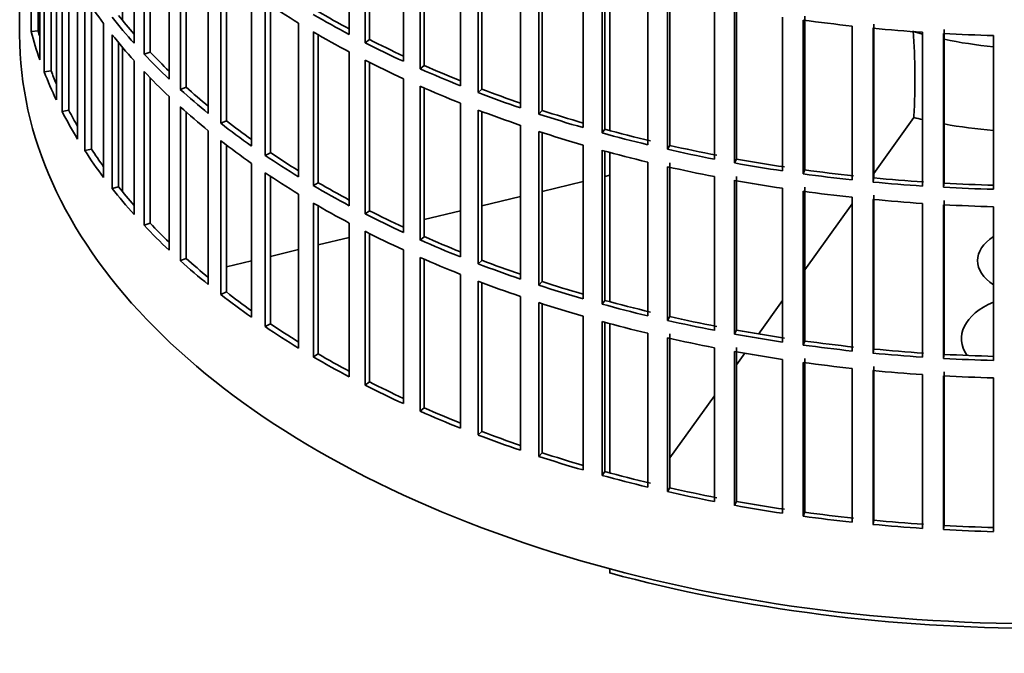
# Model space of a CAD drawing. Header units: millimetres. Extents: x 392 to 1266, y -2435 to 1911.
# Tile 2 of 24: x 973 to 1112, y -2369 to -2280. Entities that reach past the tile are written whole.
import ezdxf

# ---------------------------------------------------------------- set-up
doc = ezdxf.new("R2010")
doc.units = ezdxf.units.MM
for name, color, linetype in [('VSI184-254_GIUNT', 7, 'Continuous'), ('VSI344-454_FILTR', 7, 'Continuous'), ('VSI344-454_SUPPO', 7, 'Continuous')]:
    doc.layers.add(name, color=color, linetype=linetype)

# ---------------------------------------------------------------- blocks, each defined once
blk = doc.blocks.new('SE4')
at = {"layer": 'VSI184-254_GIUNT', "color": 7, "linetype": 'Continuous', "lineweight": 35}
for start_param, end_param in [(4.245143, 4.281952), (4.365036, 4.547129)]:
    blk.add_ellipse((1116.97, -2260.83), major_axis=(39.5, 0), ratio=0.57735, start_param=start_param, end_param=end_param, dxfattribs=at)
at = {"layer": 'VSI344-454_FILTR', "color": 7, "linetype": 'Continuous', "lineweight": 35}
for p, q in [((973.47, -2041.6), (973.47, -2281.65)), ((975.09, -2281.17), (975.09, -2259.53)), ((1019.85, -2281.61), (1019.85, -2259.97)), ((989.58, -2282.84), (989.58, -2261.2)), ((1022.07, -2282.76), (1022.07, -2261.12)), ((1022.71, -2282.32), (1022.71, -2261.45)), ((976.07, -2281.07), (976.07, -2262.84)), ((990.98, -2284.36), (990.98, -2262.72)), ((976.31, -2285.17), (976.31, -2263.53)), ((991.84, -2284.07), (991.84, -2263.62)), ((1027.46, -2285.37), (1027.46, -2263.73)), ((1029.81, -2286.43), (1029.81, -2264.79)), ((976.93, -2286.86), (976.93, -2265.22)), ((994.5, -2287.87), (994.5, -2266.24)), ((1030.39, -2285.96), (1030.39, -2265.05)), ((977.9, -2286.72), (977.9, -2267.57)), ((1035.5, -2288.82), (1035.5, -2267.18)), ((996.08, -2289.33), (996.08, -2267.7)), ((996.91, -2289.01), (996.91, -2268.44)), ((1037.97, -2289.78), (1037.97, -2268.14)), ((1038.5, -2289.29), (1038.5, -2268.34)), ((978.63, -2290.8), (978.63, -2269.16)), ((1043.94, -2291.93), (1043.94, -2270.29)), ((979.45, -2292.45), (979.45, -2270.81)), ((1000.01, -2292.7), (1000.01, -2271.06)), ((1046.52, -2292.79), (1046.52, -2271.16)), ((1046.99, -2292.28), (1046.99, -2271.31)), ((980.4, -2292.27), (980.4, -2272.59)), ((1001.76, -2294.09), (1001.76, -2272.46)), ((1002.55, -2293.74), (1002.55, -2273.06)), ((1052.73, -2294.7), (1052.73, -2273.06)), ((1055.41, -2295.45), (1055.41, -2273.82)), ((1055.82, -2294.93), (1055.82, -2273.93)), ((981.63, -2296.31), (981.63, -2274.68)), ((1006.09, -2297.29), (1006.09, -2275.66)), ((1061.84, -2297.11), (1061.84, -2275.47)), ((1064.95, -2297.21), (1064.95, -2275.57)), ((982.65, -2297.93), (982.65, -2276.3)), ((1008.01, -2298.61), (1008.01, -2276.98)), ((1064.6, -2297.75), (1064.6, -2276.11)), ((983.57, -2297.72), (983.57, -2277.68)), ((1008.75, -2298.23), (1008.75, -2277.47)), ((1071.21, -2299.14), (1071.21, -2277.5)), ((1074.05, -2299.67), (1074.05, -2278.04)), ((1074.33, -2299.12), (1074.33, -2277.48)), ((985.28, -2301.7), (985.28, -2280.06)), ((1012.72, -2301.63), (1012.72, -2280)), ((1080.81, -2300.79), (1080.81, -2279.15)), ((1083.71, -2301.21), (1083.71, -2279.57)), ((1083.92, -2300.64), (1083.92, -2279.01)), ((1093.66, -2301.78), (1093.66, -2280.14)), ((976.07, -2281.07), (975.09, -2281.17)), ((1014.79, -2302.87), (1014.79, -2281.23)), ((1090.59, -2302.05), (1090.59, -2280.42)), ((1093.53, -2302.35), (1093.53, -2280.71)), ((1100.49, -2302.92), (1100.49, -2281.28)), ((1103.46, -2303.1), (1103.46, -2281.46)), ((1103.53, -2302.52), (1103.53, -2280.88)), ((986.49, -2303.27), (986.49, -2281.63)), ((987.39, -2303.02), (987.39, -2282.75)), ((1015.49, -2302.46), (1015.49, -2281.64)), ((1022.71, -2282.32), (1022.07, -2282.76)), ((1110.48, -2303.38), (1110.48, -2281.74)), ((991.84, -2284.07), (990.98, -2284.36)), ((1019.85, -2305.69), (1019.85, -2284.06)), ((989.58, -2306.92), (989.58, -2285.29)), ((1022.07, -2306.84), (1022.07, -2285.21)), ((1022.71, -2306.4), (1022.71, -2285.53)), ((977.9, -2286.72), (976.93, -2286.86)), ((990.98, -2308.44), (990.98, -2286.81)), ((1030.39, -2285.96), (1029.81, -2286.43)), ((991.84, -2308.15), (991.84, -2287.71)), ((1027.46, -2309.46), (1027.46, -2287.82)), ((996.91, -2289.01), (996.08, -2289.33)), ((1029.81, -2310.52), (1029.81, -2288.88)), ((1030.39, -2310.05), (1030.39, -2289.14)), ((1038.5, -2289.29), (1037.97, -2289.78)), ((994.5, -2311.96), (994.5, -2290.32)), ((980.4, -2292.27), (979.45, -2292.45)), ((996.08, -2313.42), (996.08, -2291.78)), ((996.91, -2313.1), (996.91, -2292.52)), ((1035.5, -2312.9), (1035.5, -2291.27)), ((1037.97, -2313.87), (1037.97, -2292.23)), ((1038.5, -2313.38), (1038.5, -2292.43)), ((1046.99, -2292.28), (1046.52, -2292.79)), ((1002.55, -2293.74), (1001.76, -2294.09)), ((1000.01, -2316.79), (1000.01, -2295.15)), ((1043.94, -2316.02), (1043.94, -2294.38)), ((1046.52, -2316.88), (1046.52, -2295.24)), ((1055.82, -2294.93), (1055.41, -2295.45)), ((1001.76, -2318.18), (1001.76, -2296.54)), ((1046.99, -2316.37), (1046.99, -2295.39)), ((983.57, -2297.72), (982.65, -2297.93)), ((1002.55, -2317.83), (1002.55, -2297.15)), ((1052.73, -2318.79), (1052.73, -2297.15)), ((1055.41, -2319.54), (1055.41, -2297.9)), ((1055.82, -2319.01), (1055.82, -2298.01)), ((1064.95, -2297.21), (1064.6, -2297.75)), ((1008.75, -2298.23), (1008.01, -2298.61)), ((1074.33, -2299.12), (1074.05, -2299.67)), ((1006.09, -2321.38), (1006.09, -2299.74)), ((1061.84, -2321.19), (1061.84, -2299.56)), ((1064.6, -2321.84), (1064.6, -2300.2)), ((1064.95, -2321.3), (1064.95, -2299.66)), ((1083.92, -2300.64), (1083.71, -2301.21)), ((1008.01, -2322.7), (1008.01, -2301.06)), ((1008.75, -2322.31), (1008.75, -2301.56)), ((1071.21, -2323.23), (1071.21, -2301.59)), ((1074.05, -2323.76), (1074.05, -2302.12)), ((1074.33, -2323.2), (1074.33, -2301.57)), ((1093.66, -2301.78), (1093.53, -2302.35)), ((987.39, -2303.02), (986.49, -2303.27)), ((1015.49, -2302.46), (1014.79, -2302.87)), ((1080.81, -2324.88), (1080.81, -2303.24)), ((1083.71, -2325.3), (1083.71, -2303.66)), ((1083.92, -2324.73), (1083.92, -2303.09)), ((1103.53, -2302.52), (1103.46, -2303.1)), ((1012.72, -2325.72), (1012.72, -2304.08)), ((1090.59, -2326.14), (1090.59, -2304.5)), ((1093.53, -2326.44), (1093.53, -2304.8)), ((1093.66, -2325.87), (1093.66, -2304.23)), ((1103.53, -2326.61), (1103.53, -2304.97)), ((1014.79, -2326.96), (1014.79, -2305.32)), ((1015.49, -2326.54), (1015.49, -2305.72)), ((1022.71, -2306.4), (1022.07, -2306.84)), ((1100.49, -2327), (1100.49, -2305.37)), ((1103.46, -2327.18), (1103.46, -2305.55)), ((1110.48, -2327.47), (1110.48, -2305.83)), ((991.84, -2308.15), (990.98, -2308.44)), ((1019.85, -2329.78), (1019.85, -2308.14)), ((1022.07, -2330.93), (1022.07, -2309.29)), ((1022.71, -2330.49), (1022.71, -2309.62)), ((1030.39, -2310.05), (1029.81, -2310.52)), ((1027.46, -2333.54), (1027.46, -2311.9)), ((996.91, -2313.1), (996.08, -2313.42)), ((1029.81, -2334.6), (1029.81, -2312.97)), ((1030.39, -2334.14), (1030.39, -2313.22)), ((1038.5, -2313.38), (1037.97, -2313.87)), ((1035.5, -2336.99), (1035.5, -2315.35)), ((1037.97, -2337.95), (1037.97, -2316.32)), ((1038.5, -2337.46), (1038.5, -2316.52)), ((1046.99, -2316.37), (1046.52, -2316.88)), ((1002.55, -2317.83), (1001.76, -2318.18)), ((1043.94, -2340.1), (1043.94, -2318.47)), ((1046.52, -2340.97), (1046.52, -2319.33)), ((1046.99, -2340.46), (1046.99, -2319.48)), ((1055.82, -2319.01), (1055.41, -2319.54)), ((1052.73, -2342.87), (1052.73, -2321.24)), ((1064.95, -2321.3), (1064.6, -2321.84)), ((1008.75, -2322.31), (1008.01, -2322.7)), ((1055.41, -2343.63), (1055.41, -2321.99)), ((1055.82, -2343.1), (1055.82, -2322.1)), ((1061.84, -2345.28), (1061.84, -2323.64)), ((1064.6, -2345.92), (1064.6, -2324.29)), ((1064.95, -2345.38), (1064.95, -2323.74)), ((1074.33, -2323.2), (1074.05, -2323.76)), ((1071.21, -2347.31), (1071.21, -2325.68)), ((1074.33, -2347.29), (1074.33, -2325.65)), ((1083.92, -2324.73), (1083.71, -2325.3)), ((1093.66, -2325.87), (1093.53, -2326.44)), ((1015.49, -2326.54), (1014.79, -2326.96)), ((1074.05, -2347.85), (1074.05, -2326.21)), ((1083.92, -2348.82), (1083.92, -2327.18)), ((1103.53, -2326.61), (1103.46, -2327.18)), ((1080.81, -2348.97), (1080.81, -2327.33)), ((1083.71, -2349.38), (1083.71, -2327.74)), ((1090.59, -2350.23), (1090.59, -2328.59)), ((1093.66, -2349.95), (1093.66, -2328.32)), ((1093.53, -2350.53), (1093.53, -2328.89)), ((1100.49, -2351.09), (1100.49, -2329.45)), ((1103.46, -2351.27), (1103.46, -2329.63)), ((1103.53, -2350.69), (1103.53, -2329.06)), ((1110.48, -2351.55), (1110.48, -2329.92)), ((1022.71, -2330.49), (1022.07, -2330.93)), ((1030.39, -2334.14), (1029.81, -2334.6)), ((1038.5, -2337.46), (1037.97, -2337.95)), ((1046.99, -2340.46), (1046.52, -2340.97)), ((1055.82, -2343.1), (1055.41, -2343.63)), ((1064.95, -2345.38), (1064.6, -2345.92)), ((1074.33, -2347.29), (1074.05, -2347.85)), ((1083.92, -2348.82), (1083.71, -2349.38)), ((1093.66, -2349.95), (1093.53, -2350.53)), ((1103.53, -2350.69), (1103.46, -2351.27))]:
    blk.add_line(p, q, dxfattribs=at)
for centre, major_axis, start_param, end_param in [((1116.97, -2247.15), (-143.5, 0), 0.359458, 0.408487), ((1116.97, -2223.07), (-143.5, 0), 0.708524, 0.757553), ((1116.97, -2220.62), (-142.5, 0), 0.778165, 0.820895), ((1116.97, -2244.7), (-143.5, 0), 0.429271, 0.4783), ((1116.97, -2244.7), (-142.5, 0), 0.429099, 0.464583), ((1116.97, -2220.62), (-143.5, 0), 0.778337, 0.827366), ((1116.97, -2198.98), (-143.5, 0), 1.336842, 1.385871), ((1116.97, -2268.79), (-143.5, 0), 0.150018, 0.199048), ((1116.97, -2268.79), (-142.5, 0), 0.149846, 0.160582), ((1116.97, -2223.07), (-143.5, 0), 0.778337, 0.827366), ((1116.97, -2198.98), (-143.5, 0), 1.406655, 1.455685), ((1116.97, -2198.98), (-143.5, 0), 1.476469, 1.525498), ((1116.97, -2281.65), (143.5, 0), 3.141593, 5.158357), ((1116.97, -2247.15), (-143.5, 0), 0.429271, 0.4783), ((1116.97, -2220.62), (-143.5, 0), 0.84815, 0.897179), ((1116.97, -2220.62), (-142.5, 0), 0.847978, 0.891566), ((1116.97, -2244.7), (-142.5, 0), 0.498912, 0.536508), ((1116.97, -2244.7), (-143.5, 0), 0.499084, 0.548113), ((1116.97, -2223.07), (-143.5, 0), 0.84815, 0.897179), ((1116.97, -2268.79), (-143.5, 0), 0.219831, 0.268861), ((1116.97, -2268.79), (-142.5, 0), 0.219659, 0.242088), ((1116.97, -2247.15), (-143.5, 0), 0.499084, 0.548113), ((1116.97, -2220.62), (-143.5, 0), 0.917963, 0.966992), ((1116.97, -2220.62), (-142.5, 0), 0.917791, 0.962144), ((1116.97, -2244.7), (-143.5, 0), 0.568897, 0.617927), ((1116.97, -2244.7), (-142.5, 0), 0.568725, 0.607984), ((1116.97, -2223.07), (-143.5, 0), 0.917963, 0.966992), ((1116.97, -2220.62), (-143.5, 0), 0.987776, 1.036806), ((1116.97, -2220.62), (-142.5, 0), 0.987604, 1.032651), ((1116.97, -2268.79), (-143.5, 0), 0.289645, 0.338674), ((1116.97, -2268.79), (-142.5, 0), 0.289473, 0.318152), ((1116.97, -2247.15), (-143.5, 0), 0.568897, 0.617927), ((1116.97, -2223.07), (-143.5, 0), 0.987776, 1.036806), ((1116.97, -2220.62), (-142.5, 0), 1.057417, 1.103102), ((1116.97, -2244.7), (-142.5, 0), 0.638538, 0.679153), ((1116.97, -2220.62), (-143.5, 0), 1.057589, 1.106619), ((1116.97, -2244.7), (-143.5, 0), 0.63871, 0.68774), ((1116.97, -2223.07), (-143.5, 0), 1.057589, 1.106619), ((1116.97, -2220.62), (-142.5, 0), 1.127231, 1.176604), ((1116.97, -2247.15), (-143.5, 0), 0.63871, 0.68774), ((1116.97, -2220.62), (-143.5, 0), 1.127403, 1.176432), ((1116.97, -2268.79), (-143.5, 0), 0.359458, 0.408487), ((1116.97, -2268.79), (-142.5, 0), 0.359286, 0.391958), ((1116.97, -2223.07), (-143.5, 0), 1.127403, 1.176432), ((1116.97, -2220.62), (-143.5, 0), 1.197216, 1.246245), ((1116.97, -2220.62), (-142.5, 0), 1.197044, 1.246417), ((1116.97, -2244.7), (-143.5, 0), 0.708524, 0.757553), ((1116.97, -2244.7), (-142.5, 0), 0.708352, 0.750104), ((1116.97, -2220.62), (-142.5, 0), 1.266857, 1.31623), ((1116.97, -2223.07), (-143.5, 0), 1.197216, 1.246245), ((1116.97, -2220.62), (-143.5, 0), 1.267029, 1.316058), ((1116.97, -2220.62), (-142.5, 0), 1.33667, 1.386044), ((1116.97, -2247.15), (-143.5, 0), 0.708524, 0.757553), ((1116.97, -2223.07), (-143.5, 0), 1.267029, 1.316058), ((1116.97, -2220.62), (-143.5, 0), 1.336842, 1.385871), ((1116.97, -2220.62), (-142.5, 0), 1.406483, 1.455857), ((1116.97, -2268.79), (-143.5, 0), 0.429271, 0.4783), ((1116.97, -2268.79), (-142.5, 0), 0.429099, 0.464583), ((1116.97, -2244.7), (-143.5, 0), 0.778337, 0.827366), ((1116.97, -2244.7), (-142.5, 0), 0.778165, 0.820895), ((1116.97, -2223.07), (-143.5, 0), 1.336842, 1.385871), ((1116.97, -2220.62), (-143.5, 0), 1.406655, 1.455685), ((1116.97, -2220.62), (-143.5, 0), 1.476469, 1.525498), ((1116.97, -2220.62), (-142.5, 0), 1.476296, 1.52567), ((1116.97, -2223.07), (-143.5, 0), 1.406655, 1.455685), ((1116.97, -2247.15), (-143.5, 0), 0.778337, 0.827366), ((1116.97, -2244.7), (-142.5, 0), 0.847978, 0.891566), ((1116.97, -2223.07), (-143.5, 0), 1.476469, 1.525498), ((1116.97, -2244.7), (-143.5, 0), 0.84815, 0.897179), ((1116.97, -2268.79), (-143.5, 0), 0.499084, 0.548113), ((1116.97, -2268.79), (-142.5, 0), 0.498912, 0.536508), ((1116.97, -2247.15), (-143.5, 0), 0.84815, 0.897179), ((1116.97, -2244.7), (-143.5, 0), 0.917963, 0.966992), ((1116.97, -2244.7), (-142.5, 0), 0.917791, 0.962144), ((1116.97, -2268.79), (-142.5, 0), 0.568725, 0.607984), ((1116.97, -2247.15), (-143.5, 0), 0.917963, 0.966992), ((1116.97, -2244.7), (-142.5, 0), 0.987604, 1.032651), ((1116.97, -2268.79), (-143.5, 0), 0.568897, 0.617927), ((1116.97, -2244.7), (-143.5, 0), 0.987776, 1.036806), ((1116.97, -2247.15), (-143.5, 0), 0.987776, 1.036806), ((1116.97, -2244.7), (-143.5, 0), 1.057589, 1.106619), ((1116.97, -2244.7), (-142.5, 0), 1.057417, 1.103102), ((1116.97, -2268.79), (-143.5, 0), 0.63871, 0.68774), ((1116.97, -2268.79), (-142.5, 0), 0.638538, 0.679153), ((1116.97, -2247.15), (-143.5, 0), 1.057589, 1.106619), ((1116.97, -2244.7), (-143.5, 0), 1.127403, 1.176432), ((1116.97, -2244.7), (-142.5, 0), 1.127231, 1.176604), ((1116.97, -2244.7), (-142.5, 0), 1.197044, 1.246417), ((1116.97, -2268.79), (-143.5, 0), 0.708524, 0.757553), ((1116.97, -2268.79), (-142.5, 0), 0.708352, 0.750104), ((1116.97, -2247.15), (-143.5, 0), 1.127403, 1.176432), ((1116.97, -2244.7), (-143.5, 0), 1.197216, 1.246245), ((1116.97, -2247.15), (-143.5, 0), 1.197216, 1.246245), ((1116.97, -2244.7), (-143.5, 0), 1.267029, 1.316058), ((1116.97, -2244.7), (-142.5, 0), 1.266857, 1.31623), ((1116.97, -2244.7), (-143.5, 0), 1.336842, 1.385871), ((1116.97, -2244.7), (-142.5, 0), 1.33667, 1.386044), ((1116.97, -2244.7), (-142.5, 0), 1.406483, 1.455857), ((1116.97, -2268.79), (-143.5, 0), 0.778337, 0.827366), ((1116.97, -2268.79), (-142.5, 0), 0.778165, 0.820895), ((1116.97, -2247.15), (-143.5, 0), 1.267029, 1.316058), ((1116.97, -2244.7), (-143.5, 0), 1.406655, 1.455685), ((1116.97, -2244.7), (-143.5, 0), 1.476469, 1.525498), ((1116.97, -2244.7), (-142.5, 0), 1.476296, 1.52567), ((1116.97, -2247.15), (-143.5, 0), 1.336842, 1.385871), ((1116.97, -2247.15), (-143.5, 0), 1.406655, 1.455685), ((1116.97, -2247.15), (-143.5, 0), 1.476469, 1.525498), ((1116.97, -2268.79), (-143.5, 0), 0.84815, 0.897179), ((1116.97, -2268.79), (-142.5, 0), 0.847978, 0.891566), ((1116.97, -2268.79), (-142.5, 0), 0.917791, 0.962144), ((1116.97, -2268.79), (-143.5, 0), 0.917963, 0.966992), ((1116.97, -2268.79), (-143.5, 0), 0.987776, 1.036806), ((1116.97, -2268.79), (-142.5, 0), 0.987604, 1.032651), ((1116.97, -2268.79), (-143.5, 0), 1.057589, 1.106619), ((1116.97, -2268.79), (-142.5, 0), 1.057417, 1.103102), ((1116.97, -2268.79), (-143.5, 0), 1.127403, 1.176432), ((1116.97, -2268.79), (-142.5, 0), 1.127231, 1.176604), ((1116.97, -2268.79), (-143.5, 0), 1.197216, 1.246245), ((1116.97, -2268.79), (-142.5, 0), 1.197044, 1.246417), ((1116.97, -2268.79), (-143.5, 0), 1.267029, 1.316058), ((1116.97, -2268.79), (-142.5, 0), 1.266857, 1.31623), ((1116.97, -2268.79), (-143.5, 0), 1.336842, 1.385871), ((1116.97, -2268.79), (-142.5, 0), 1.33667, 1.386044), ((1116.97, -2268.79), (-143.5, 0), 1.406655, 1.455685), ((1116.97, -2268.79), (-142.5, 0), 1.406483, 1.455857), ((1116.97, -2268.79), (-142.5, 0), 1.476296, 1.52567), ((1116.97, -2268.79), (-143.5, 0), 1.476469, 1.525498)]:
    blk.add_ellipse(centre, major_axis=major_axis, ratio=0.57735, start_param=start_param, end_param=end_param, dxfattribs=at)
at = {"layer": 'VSI344-454_SUPPO', "color": 7, "linetype": 'Continuous', "lineweight": 35}
for p, q in [((987.95, -2279.62), (987.95, -2259.32)), ((1056.49, -2295.11), (1056.49, -2274.11)), ((987.95, -2303.71), (987.95, -2283.41)), ((1093.66, -2301.14), (1099.29, -2293.29)), ((1099.29, -2293.1), (1099.29, -2293.29)), ((1056.49, -2319.2), (1056.49, -2298.2)), ((1046.99, -2303.67), (1052.73, -2302.3)), ((1055.82, -2301.56), (1056.49, -2301.4)), ((1038.5, -2305.7), (1043.94, -2304.4)), ((1030.39, -2307.64), (1035.5, -2306.42)), ((1083.92, -2314.73), (1090.59, -2305.42)), ((1015.49, -2311.21), (1019.85, -2310.16)), ((1008.75, -2312.82), (1012.72, -2311.87)), ((1002.55, -2314.3), (1006.09, -2313.45)), ((1077.44, -2323.75), (1080.81, -2319.05)), ((1056.49, -2343.28), (1056.49, -2322.28)), ((1074.33, -2328.09), (1075.49, -2326.46)), ((1064.95, -2341.17), (1071.21, -2332.43)), ((1056.49, -2357.37), (1056.49, -2356.78))]:
    blk.add_line(p, q, dxfattribs=at)
blk.add_arc((996.82, -2288.01), 102.6, 357.1575, 3.881, dxfattribs=at)
for centre, major_axis, start_param, end_param in [((1116.97, -2269.4), (45, 0), 4.308579, 4.337394), ((1116.97, -2269.4), (45, 0), 4.408949, 4.56748), ((1116.97, -2313.42), (8.75, 0), 2.407803, 3.875383), ((1116.97, -2324.39), (-11, 0), -0.938824, 0.382349), ((1116.97, -2282.87), (-142.5, 0), 1.132467, 2.009125)]:
    blk.add_ellipse(centre, major_axis=major_axis, ratio=0.57735, start_param=start_param, end_param=end_param, dxfattribs=at)

msp = doc.modelspace()

# ---------------------------------------------------------------- block references
msp.add_blockref('SE4', (0, 0))

doc.saveas('drawing.dxf')
